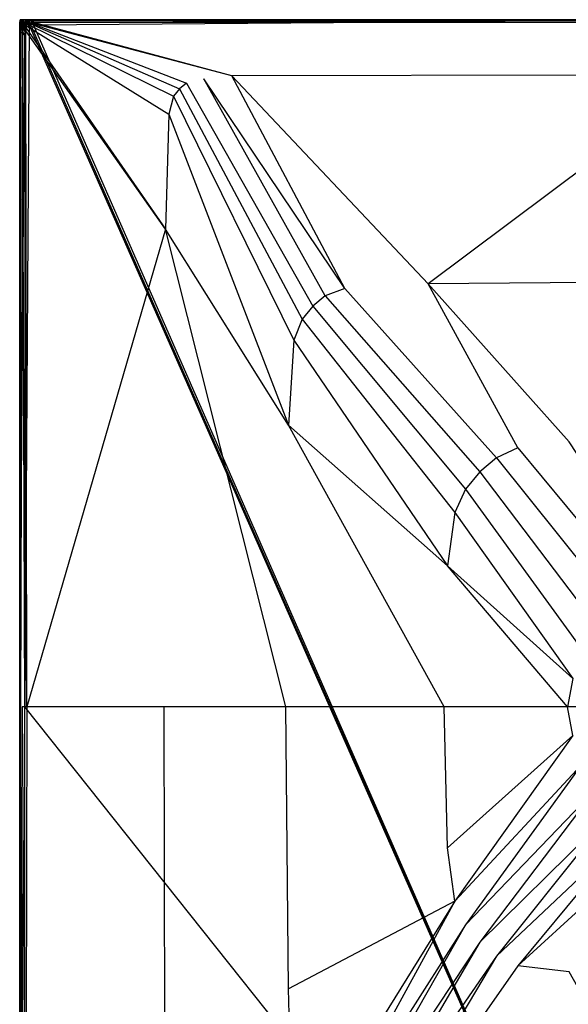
# Model space of a CAD drawing. Extents: x 0 to 0.8, y -0.9 to 0.
# Tile 3 of 17: x 0 to 0.319, y -0.572 to 0. Entities that reach past the tile are written whole.
import ezdxf

# ---------------------------------------------------------------- set-up
doc = ezdxf.new("R2010")
doc.units = 0
doc.layers.add('L0_WANNE_0_N_6229E3____REPLACEM', color=7, linetype='CONTINUOUS')

msp = doc.modelspace()

# ---------------------------------------------------------------- linework, layer by layer
at = {"layer": 'L0_WANNE_0_N_6229E3____REPLACEM', "color": 8}
for points, invisible_edges in [([(0.000738, 0, 0.033597), (0.00029, -0.000251, 0.031459), (0.00072, -0.000288, 0.033587), (0.000738, 0, 0.033597)], 13), ([(0.00029, -0.000251, 0.031459), (0.000738, 0, 0.033597), (0.000316, 0, 0.031459), (0.00029, -0.000251, 0.031459)], 14), ([(0.000316, 0, 0.031459), (0.00029, -0.000251, 0.030122), (0.00029, -0.000251, 0.031459), (0.000316, 0, 0.031459)], 13), ([(0.00029, -0.000251, 0.030122), (0.000316, 0, 0.031459), (0.000316, 0, 0.030122), (0.00029, -0.000251, 0.030122)], 14), ([(0.000316, 0, 0.030122), (0.000302, -0.000251, 0.001015), (0.00029, -0.000251, 0.030122), (0.000316, 0, 0.030122)], 13), ([(0.000316, 0, 0.001015), (0.000302, -0.000251), (0.000302, -0.000251, 0.001015), (0.000316, 0, 0.001015)], 13), ([(0.000302, -0.000251), (0.000316, 0, 0.001015), (0.000316, 0), (0.000302, -0.000251)], 14), ([(0.000302, -0.000251, 0.001015), (0.000316, 0, 0.030122), (0.000316, 0, 0.001015), (0.000302, -0.000251, 0.001015)], 14), ([(0.000316, 0), (0.003216, -0.003938), (0.000302, -0.000251), (0.000316, 0)], 13), ([(0.000316, 0, 0.031459), (0.000805, 0, 0.030122), (0.000316, 0, 0.030122), (0.000316, 0, 0.031459)], 13), ([(0.000805, 0, 0.030122), (0.000316, 0, 0.031459), (0.000805, 0, 0.031421), (0.000805, 0, 0.030122)], 14), ([(0.000316, 0, 0.031459), (0.001198, 0, 0.033414), (0.000805, 0, 0.031421), (0.000316, 0, 0.031459)], 13), ([(0.001198, 0, 0.033414), (0.000316, 0, 0.031459), (0.000738, 0, 0.033597), (0.001198, 0, 0.033414)], 14), ([(0.000474, 0, 0.001), (0.0035, 0), (0.000316, 0), (0.000474, 0, 0.001)], 13), ([(0.000316, 0, 0.001015), (0.000474, 0, 0.001), (0.000316, 0), (0.000316, 0, 0.001015)], 13), ([(0.000474, 0, 0.001), (0.000316, 0, 0.001015), (0.000805, 0, 0.003088), (0.000474, 0, 0.001)], 10), ([(0.000805, 0, 0.003088), (0.000316, 0, 0.001015), (0.000316, 0, 0.030122), (0.000805, 0, 0.003088)], 13), ([(0.000805, 0, 0.003088), (0.000316, 0, 0.030122), (0.000805, 0, 0.030122), (0.000805, 0, 0.003088)], 15), ([(0.0035, 0), (0.003711, -0.002919), (0.000316, 0), (0.0035, 0)], 13), ([(0.003216, -0.003938), (0.000316, 0), (0.003711, -0.002919), (0.003216, -0.003938)], 14), ([(0.0035, 0), (0.000474, 0, 0.001), (0.0035, 0, 0.001), (0.0035, 0)], 14), ([(0.000805, 0, 0.003088), (0.0035, 0, 0.001), (0.000474, 0, 0.001), (0.000805, 0, 0.003088)], 13), ([(0.001922, 0, 0.034934), (0.00072, -0.000288, 0.033587), (0.001907, -0.000374, 0.034934), (0.001922, 0, 0.034934)], 13), ([(0.00072, -0.000288, 0.033587), (0.001922, 0, 0.034934), (0.000738, 0, 0.033597), (0.00072, -0.000288, 0.033587)], 14), ([(0.000738, 0, 0.033597), (0.002152, 0, 0.03449), (0.001198, 0, 0.033414), (0.000738, 0, 0.033597)], 13), ([(0.002152, 0, 0.03449), (0.000738, 0, 0.033597), (0.001922, 0, 0.034934), (0.002152, 0, 0.03449)], 14), ([(0.000805, 0, 0.030122), (0.001294, 0, 0.003678), (0.000805, 0, 0.003088), (0.000805, 0, 0.030122)], 13), ([(0.001294, 0, 0.003678), (0.000805, 0, 0.030122), (0.001294, 0, 0.030122), (0.001294, 0, 0.003678)], 14), ([(0.0035, 0, 0.001), (0.000805, 0, 0.003088), (0.0035, 0, 0.003088), (0.0035, 0, 0.001)], 14), ([(0.001294, 0, 0.003678), (0.0035, 0, 0.003088), (0.000805, 0, 0.003088), (0.001294, 0, 0.003678)], 13), ([(0.000805, 0, 0.031421), (0.001659, 0, 0.03323), (0.001294, 0, 0.031383), (0.000805, 0, 0.031421)], 13), ([(0.001659, 0, 0.03323), (0.000805, 0, 0.031421), (0.001198, 0, 0.033414), (0.001659, 0, 0.03323)], 14), ([(0.000805, 0, 0.031421), (0.001294, 0, 0.030122), (0.000805, 0, 0.030122), (0.000805, 0, 0.031421)], 13), ([(0.001294, 0, 0.030122), (0.000805, 0, 0.031421), (0.001294, 0, 0.031383), (0.001294, 0, 0.030122)], 14), ([(0.001198, 0, 0.033414), (0.002381, 0, 0.034046), (0.001659, 0, 0.03323), (0.001198, 0, 0.033414)], 13), ([(0.002381, 0, 0.034046), (0.001198, 0, 0.033414), (0.002152, 0, 0.03449), (0.002381, 0, 0.034046)], 14), ([(0.001294, 0, 0.030122), (0.0035, 0, 0.003678), (0.001294, 0, 0.003678), (0.001294, 0, 0.030122)], 13), ([(0.0035, 0, 0.003678), (0.001294, 0, 0.030122), (0.0048, 0, 0.003678), (0.0035, 0, 0.003678)], 10), ([(0.0048, 0, 0.003678), (0.001294, 0, 0.030122), (0.008, 0, 0.003678), (0.0048, 0, 0.003678)], 13), ([(0.008, 0, 0.003678), (0.001294, 0, 0.030122), (0.4, 0, 0.005914), (0.008, 0, 0.003678)], 10), ([(0.4, 0, 0.005914), (0.001294, 0, 0.030122), (0.4, 0, 0.036031), (0.4, 0, 0.005914)], 13), ([(0.4, 0, 0.036031), (0.001294, 0, 0.030122), (0.001294, 0, 0.031383), (0.4, 0, 0.036031)], 10), ([(0.4, 0, 0.036031), (0.001294, 0, 0.031383), (0.001659, 0, 0.03323), (0.4, 0, 0.036031)], 13), ([(0.0035, 0, 0.003088), (0.001294, 0, 0.003678), (0.0035, 0, 0.003678), (0.0035, 0, 0.003088)], 14), ([(0.4, 0, 0.036031), (0.001659, 0, 0.03323), (0.007454, 0, 0.033795), (0.4, 0, 0.036031)], 10), ([(0.002381, 0, 0.034046), (0.007454, 0, 0.033795), (0.001659, 0, 0.03323), (0.002381, 0, 0.034046)], 15), ([(0.00218, -0.0003, 0.034998), (0.001922, 0, 0.034934), (0.001907, -0.000374, 0.034934), (0.00218, -0.0003, 0.034998)], 14), ([(0.00218, -0.0003, 0.034998), (0.0045, 0, 0.034845), (0.001922, 0, 0.034934), (0.00218, -0.0003, 0.034998)], 13), ([(0.0045, 0, 0.034845), (0.002152, 0, 0.03449), (0.001922, 0, 0.034934), (0.0045, 0, 0.034845)], 14), ([(0.002152, 0, 0.03449), (0.0045, 0, 0.034845), (0.004491, 0, 0.034409), (0.002152, 0, 0.03449)], 13), ([(0.004491, 0, 0.034409), (0.002381, 0, 0.034046), (0.002152, 0, 0.03449), (0.004491, 0, 0.034409)], 14), ([(0.0045, 0, 0.034845), (0.00218, -0.0003, 0.034998), (0.004583, -0.000253, 0.034919), (0.0045, 0, 0.034845)], 14), ([(0.007454, 0, 0.033795), (0.002381, 0, 0.034046), (0.004481, 0, 0.033973), (0.007454, 0, 0.033795)], 15), ([(0.002381, 0, 0.034046), (0.004491, 0, 0.034409), (0.004481, 0, 0.033973), (0.002381, 0, 0.034046)], 13), ([(0.0035, 0, 0.001), (0.0048, 0), (0.0035, 0), (0.0035, 0, 0.001)], 13), ([(0.0048, 0), (0.0035, 0, 0.001), (0.0048, 0, 0.001), (0.0048, 0)], 14), ([(0.0035, 0, 0.003088), (0.0048, 0, 0.001), (0.0035, 0, 0.001), (0.0035, 0, 0.003088)], 13), ([(0.0048, 0, 0.001), (0.0035, 0, 0.003088), (0.0048, 0, 0.003088), (0.0048, 0, 0.001)], 14), ([(0.0035, 0, 0.003678), (0.0048, 0, 0.003088), (0.0035, 0, 0.003088), (0.0035, 0, 0.003678)], 13), ([(0.0048, 0, 0.003088), (0.0035, 0, 0.003678), (0.0048, 0, 0.003678), (0.0048, 0, 0.003088)], 14), ([(0.0048, 0), (0.005468, -0.002919), (0.0035, 0), (0.0048, 0)], 13), ([(0.003711, -0.002919), (0.0035, 0), (0.005468, -0.002919), (0.003711, -0.002919)], 14), ([(0.005354, 0, 0.033973), (0.007454, 0, 0.033795), (0.004481, 0, 0.033973), (0.005354, 0, 0.033973)], 15), ([(0.004491, 0, 0.034409), (0.005354, 0, 0.033973), (0.004481, 0, 0.033973), (0.004491, 0, 0.034409)], 13), ([(0.004491, 0, 0.034409), (0.0054, 0, 0.034845), (0.005377, 0, 0.034409), (0.004491, 0, 0.034409)], 13), ([(0.0054, 0, 0.034845), (0.004491, 0, 0.034409), (0.0045, 0, 0.034845), (0.0054, 0, 0.034845)], 14), ([(0.005354, 0, 0.033973), (0.004491, 0, 0.034409), (0.005377, 0, 0.034409), (0.005354, 0, 0.033973)], 14), ([(0.004583, -0.000253, 0.034919), (0.0054, 0, 0.034845), (0.0045, 0, 0.034845), (0.004583, -0.000253, 0.034919)], 13), ([(0.0054, 0, 0.034845), (0.004583, -0.000253, 0.034919), (0.005467, -0.000222, 0.034921), (0.0054, 0, 0.034845)], 14), ([(0.0048, 0, 0.001), (0.008, 0), (0.0048, 0), (0.0048, 0, 0.001)], 13), ([(0.008, 0), (0.0048, 0, 0.001), (0.008, 0, 0.001), (0.008, 0)], 14), ([(0.0048, 0, 0.003678), (0.008, 0, 0.003088), (0.0048, 0, 0.003088), (0.0048, 0, 0.003678)], 13), ([(0.008, 0, 0.003088), (0.0048, 0, 0.003678), (0.008, 0, 0.003678), (0.008, 0, 0.003088)], 14), ([(0.0048, 0, 0.003088), (0.008, 0, 0.001), (0.0048, 0, 0.001), (0.0048, 0, 0.003088)], 13), ([(0.008, 0, 0.001), (0.0048, 0, 0.003088), (0.008, 0, 0.003088), (0.008, 0, 0.001)], 14), ([(0.008, 0), (0.00653, -0.002919), (0.0048, 0), (0.008, 0)], 13), ([(0.005468, -0.002919), (0.0048, 0), (0.00653, -0.002919), (0.005468, -0.002919)], 14), ([(0.005354, 0, 0.033973), (0.007477, 0, 0.034231), (0.007454, 0, 0.033795), (0.005354, 0, 0.033973)], 13), ([(0.007477, 0, 0.034231), (0.005354, 0, 0.033973), (0.005377, 0, 0.034409), (0.007477, 0, 0.034231)], 14), ([(0.005377, 0, 0.034409), (0.0075, 0, 0.034667), (0.007477, 0, 0.034231), (0.005377, 0, 0.034409)], 13), ([(0.0075, 0, 0.034667), (0.005377, 0, 0.034409), (0.0054, 0, 0.034845), (0.0075, 0, 0.034667)], 14), ([(0.0075, 0, 0.034667), (0.0054, 0, 0.034845), (0.005467, -0.000222, 0.034921), (0.0075, 0, 0.034667)], 14), ([(0.0075, -0.000206, 0.034772), (0.0075, 0, 0.034667), (0.005467, -0.000222, 0.034921), (0.0075, -0.000206, 0.034772)], 14), ([(0.00653, -0.002919), (0.008, 0), (0.008, -0.002919), (0.00653, -0.002919)], 14), ([(0.007477, 0, 0.034231), (0.4, 0, 0.036031), (0.007454, 0, 0.033795), (0.007477, 0, 0.034231)], 13), ([(0.0075, 0, 0.034667), (0.4, 0, 0.036467), (0.007477, 0, 0.034231), (0.0075, 0, 0.034667)], 13), ([(0.4, 0, 0.036031), (0.007477, 0, 0.034231), (0.4, 0, 0.036467), (0.4, 0, 0.036031)], 14), ([(0.0075, -0.000206, 0.034772), (0.4, 0, 0.036903), (0.0075, 0, 0.034667), (0.0075, -0.000206, 0.034772)], 13), ([(0.4, 0, 0.036903), (0.0075, -0.000206, 0.034772), (0.4, -0.000186, 0.036999), (0.4, 0, 0.036903)], 14), ([(0.4, 0, 0.036467), (0.0075, 0, 0.034667), (0.4, 0, 0.036903), (0.4, 0, 0.036467)], 14), ([(0.008, 0, 0.001), (0.4, 0, 0.002237), (0.008, 0), (0.008, 0, 0.001)], 13), ([(0.4, 0, 0.002237), (0.008, 0, 0.001), (0.4, 0, 0.003237), (0.4, 0, 0.002237)], 14), ([(0.008, 0, 0.003678), (0.4, 0, 0.005325), (0.008, 0, 0.003088), (0.008, 0, 0.003678)], 13), ([(0.4, 0, 0.005325), (0.008, 0, 0.003678), (0.4, 0, 0.005914), (0.4, 0, 0.005325)], 14), ([(0.008, 0, 0.003088), (0.4, 0, 0.003237), (0.008, 0, 0.001), (0.008, 0, 0.003088)], 13), ([(0.4, 0, 0.003237), (0.008, 0, 0.003088), (0.4, 0, 0.005325), (0.4, 0, 0.003237)], 14), ([(0.4, 0, 0.002237), (0.008, -0.002919), (0.008, 0), (0.4, 0, 0.002237)], 13), ([(0.008, -0.002919), (0.4, 0, 0.002237), (0.4, -0.002919, 0.002237), (0.008, -0.002919)], 14), ([(0.000077, -0.003343, 0.001015), (0, -0.006541), (0, -0.006541, 0.001015), (0.000077, -0.003343, 0.001015)], 13), ([(0, -0.006541), (0.000077, -0.003343, 0.001015), (0.000077, -0.003343), (0, -0.006541)], 14), ([(0.000077, -0.003343, 0.031459), (0, -0.006541, 0.031459), (0.0004, -0.006241, 0.033241), (0.000077, -0.003343, 0.031459)], 14), ([(0.000077, -0.003343, 0.031459), (0, -0.006541, 0.030122), (0, -0.006541, 0.031459), (0.000077, -0.003343, 0.031459)], 13), ([(0, -0.006541, 0.030122), (0.000077, -0.003343, 0.031459), (0.000077, -0.003343, 0.030122), (0, -0.006541, 0.030122)], 14), ([(0.000077, -0.003343, 0.030122), (0, -0.006541, 0.001015), (0, -0.006541, 0.030122), (0.000077, -0.003343, 0.030122)], 13), ([(0, -0.006541, 0.001015), (0.000077, -0.003343, 0.030122), (0.000077, -0.003343, 0.001015), (0, -0.006541, 0.001015)], 14), ([(0.000077, -0.003343), (0.002917, -0.009123), (0, -0.006541), (0.000077, -0.003343)], 13), ([(0.000106, -0.002044, 0.031459), (0.000077, -0.003343, 0.030122), (0.000077, -0.003343, 0.031459), (0.000106, -0.002044, 0.031459)], 13), ([(0.000077, -0.003343, 0.030122), (0.000106, -0.002044, 0.031459), (0.000106, -0.002044, 0.030122), (0.000077, -0.003343, 0.030122)], 14), ([(0.000106, -0.002044, 0.031459), (0.000077, -0.003343, 0.031459), (0.000593, -0.002343, 0.033508), (0.000106, -0.002044, 0.031459)], 14), ([(0.000106, -0.002044, 0.030122), (0.000077, -0.003343, 0.001015), (0.000077, -0.003343, 0.030122), (0.000106, -0.002044, 0.030122)], 14), ([(0.000203, -0.002044, 0.001015), (0.000077, -0.003343, 0.001015), (0.000106, -0.002044, 0.030122), (0.000203, -0.002044, 0.001015)], 14), ([(0.000203, -0.002044, 0.001015), (0.000077, -0.003343), (0.000077, -0.003343, 0.001015), (0.000203, -0.002044, 0.001015)], 13), ([(0.000077, -0.003343), (0.000203, -0.002044, 0.001015), (0.000206, -0.002044), (0.000077, -0.003343)], 14), ([(0.000206, -0.002044), (0.002991, -0.006591), (0.000077, -0.003343), (0.000206, -0.002044)], 13), ([(0.000593, -0.002343, 0.033508), (0.000077, -0.003343, 0.031459), (0.000467, -0.003443, 0.033419), (0.000593, -0.002343, 0.033508)], 14), ([(0.000077, -0.003343, 0.031459), (0.0004, -0.006241, 0.033241), (0.000467, -0.003443, 0.033419), (0.000077, -0.003343, 0.031459)], 14), ([(0.002917, -0.009123), (0.000077, -0.003343), (0.002991, -0.006591), (0.002917, -0.009123)], 14), ([(0.00029, -0.000251, 0.030122), (0.000203, -0.002044, 0.001015), (0.000106, -0.002044, 0.030122), (0.00029, -0.000251, 0.030122)], 14), ([(0.00029, -0.000251, 0.031459), (0.000106, -0.002044, 0.030122), (0.000106, -0.002044, 0.031459), (0.00029, -0.000251, 0.031459)], 13), ([(0.000106, -0.002044, 0.030122), (0.00029, -0.000251, 0.031459), (0.00029, -0.000251, 0.030122), (0.000106, -0.002044, 0.030122)], 14), ([(0.00029, -0.000251, 0.031459), (0.000106, -0.002044, 0.031459), (0.00072, -0.000288, 0.033587), (0.00029, -0.000251, 0.031459)], 14), ([(0.00072, -0.000288, 0.033587), (0.000106, -0.002044, 0.031459), (0.000593, -0.002343, 0.033508), (0.00072, -0.000288, 0.033587)], 14), ([(0.000302, -0.000251, 0.001015), (0.000203, -0.002044, 0.001015), (0.00029, -0.000251, 0.030122), (0.000302, -0.000251, 0.001015)], 14), ([(0.000302, -0.000251, 0.001015), (0.000206, -0.002044), (0.000203, -0.002044, 0.001015), (0.000302, -0.000251, 0.001015)], 13), ([(0.000206, -0.002044), (0.000302, -0.000251, 0.001015), (0.000302, -0.000251), (0.000206, -0.002044)], 14), ([(0.000302, -0.000251), (0.003116, -0.005158), (0.000206, -0.002044), (0.000302, -0.000251)], 13), ([(0.002991, -0.006591), (0.000206, -0.002044), (0.003116, -0.005158), (0.002991, -0.006591)], 14), ([(0.003116, -0.005158), (0.000302, -0.000251), (0.003216, -0.003938), (0.003116, -0.005158)], 14), ([(0.000467, -0.003443, 0.033419), (0.0004, -0.006241, 0.033241), (0.0016, -0.006041, 0.034667), (0.000467, -0.003443, 0.033419)], 14), ([(0.000593, -0.002343, 0.033508), (0.000467, -0.003443, 0.033419), (0.001803, -0.003043, 0.034934), (0.000593, -0.002343, 0.033508)], 14), ([(0.001803, -0.003043, 0.034934), (0.000467, -0.003443, 0.033419), (0.001777, -0.003943, 0.034845), (0.001803, -0.003043, 0.034934)], 14), ([(0.000467, -0.003443, 0.033419), (0.0016, -0.006041, 0.034667), (0.001777, -0.003943, 0.034845), (0.000467, -0.003443, 0.033419)], 14), ([(0.000593, -0.002343, 0.033508), (0.001907, -0.000374, 0.034934), (0.00072, -0.000288, 0.033587), (0.000593, -0.002343, 0.033508)], 14), ([(0.001907, -0.000374, 0.034934), (0.000593, -0.002343, 0.033508), (0.001803, -0.003043, 0.034934), (0.001907, -0.000374, 0.034934)], 13), ([(0.0032, -0.005941, 0.035451), (0.001777, -0.003943, 0.034845), (0.0016, -0.006041, 0.034667), (0.0032, -0.005941, 0.035451)], 14), ([(0.002912, -0.004335, 0.035451), (0.001803, -0.003043, 0.034934), (0.001777, -0.003943, 0.034845), (0.002912, -0.004335, 0.035451)], 14), ([(0.0032, -0.005941, 0.035451), (0.002912, -0.004335, 0.035451), (0.001777, -0.003943, 0.034845), (0.0032, -0.005941, 0.035451)], 14), ([(0.002984, -0.002493, 0.035451), (0.001907, -0.000374, 0.034934), (0.001803, -0.003043, 0.034934), (0.002984, -0.002493, 0.035451)], 14), ([(0.002984, -0.002493, 0.035451), (0.001803, -0.003043, 0.034934), (0.002912, -0.004335, 0.035451), (0.002984, -0.002493, 0.035451)], 14), ([(0.002984, -0.002493, 0.035451), (0.00218, -0.0003, 0.034998), (0.001907, -0.000374, 0.034934), (0.002984, -0.002493, 0.035451)], 14), ([(0.004583, -0.000253, 0.034919), (0.00218, -0.0003, 0.034998), (0.002919, -0.001159, 0.035451), (0.004583, -0.000253, 0.034919)], 14), ([(0.002984, -0.002493, 0.035451), (0.002919, -0.001159, 0.035451), (0.00218, -0.0003, 0.034998), (0.002984, -0.002493, 0.035451)], 14), ([(0.003704, -0.004953, 0.03549), (0.002984, -0.002493, 0.035451), (0.002912, -0.004335, 0.035451), (0.003704, -0.004953, 0.03549)], 13), ([(0.003704, -0.004953, 0.03549), (0.002912, -0.004335, 0.035451), (0.0032, -0.005941, 0.035451), (0.003704, -0.004953, 0.03549)], 14), ([(0.005468, -0.002919), (0.002917, -0.399287, 0.002258), (0.003116, -0.005158), (0.005468, -0.002919)], 14), ([(0.4, -0.897081, 0.00451), (0.002917, -0.399287, 0.002258), (0.005468, -0.002919), (0.4, -0.897081, 0.00451)], 14), ([(0.003116, -0.005158), (0.002917, -0.399287, 0.002258), (0.002991, -0.006591), (0.003116, -0.005158)], 14), ([(0.004803, -0.000922, 0.035451), (0.004583, -0.000253, 0.034919), (0.002919, -0.001159, 0.035451), (0.004803, -0.000922, 0.035451)], 14), ([(0.004097, -0.002443, 0.03549), (0.004803, -0.000922, 0.035451), (0.002919, -0.001159, 0.035451), (0.004097, -0.002443, 0.03549)], 13), ([(0.002984, -0.002493, 0.035451), (0.004097, -0.002443, 0.03549), (0.002919, -0.001159, 0.035451), (0.002984, -0.002493, 0.035451)], 13), ([(0.004097, -0.002443, 0.03549), (0.002984, -0.002493, 0.035451), (0.003942, -0.003518, 0.03549), (0.004097, -0.002443, 0.03549)], 14), ([(0.002984, -0.002493, 0.035451), (0.003704, -0.004953, 0.03549), (0.003942, -0.003518, 0.03549), (0.002984, -0.002493, 0.035451)], 14), ([(0.003711, -0.002919), (0.003116, -0.005158), (0.003216, -0.003938), (0.003711, -0.002919)], 14), ([(0.005468, -0.002919), (0.003116, -0.005158), (0.003711, -0.002919), (0.005468, -0.002919)], 14), ([(0.003704, -0.004953, 0.03549), (0.0032, -0.005941, 0.035451), (0.003658, -0.006464, 0.03549), (0.003704, -0.004953, 0.03549)], 14), ([(0.084812, -0.121646, 0.035978), (0.003704, -0.004953, 0.03549), (0.003658, -0.006464, 0.03549), (0.084812, -0.121646, 0.035978)], 13), ([(0.086751, -0.054905, 0.036007), (0.003942, -0.003518, 0.03549), (0.003704, -0.004953, 0.03549), (0.086751, -0.054905, 0.036007)], 13), ([(0.003704, -0.004953, 0.03549), (0.084812, -0.121646, 0.035978), (0.086751, -0.054905, 0.036007), (0.003704, -0.004953, 0.03549)], 14), ([(0.089479, -0.044476, 0.035988), (0.004097, -0.002443, 0.03549), (0.003942, -0.003518, 0.03549), (0.089479, -0.044476, 0.035988)], 13), ([(0.003942, -0.003518, 0.03549), (0.086751, -0.054905, 0.036007), (0.089479, -0.044476, 0.035988), (0.003942, -0.003518, 0.03549)], 14), ([(0.004803, -0.000922, 0.035451), (0.004097, -0.002443, 0.03549), (0.005517, -0.002062, 0.03549), (0.004803, -0.000922, 0.035451)], 14), ([(0.092973, -0.040233, 0.03599), (0.005517, -0.002062, 0.03549), (0.004097, -0.002443, 0.03549), (0.092973, -0.040233, 0.03599)], 13), ([(0.004097, -0.002443, 0.03549), (0.089479, -0.044476, 0.035988), (0.092973, -0.040233, 0.03599), (0.004097, -0.002443, 0.03549)], 14), ([(0.004803, -0.000922, 0.035451), (0.005467, -0.000222, 0.034921), (0.004583, -0.000253, 0.034919), (0.004803, -0.000922, 0.035451)], 13), ([(0.005467, -0.000222, 0.034921), (0.004803, -0.000922, 0.035451), (0.005659, -0.000867, 0.035451), (0.005467, -0.000222, 0.034921)], 14), ([(0.005517, -0.002062, 0.03549), (0.005659, -0.000867, 0.035451), (0.004803, -0.000922, 0.035451), (0.005517, -0.002062, 0.03549)], 13), ([(0.0075, -0.000748, 0.035451), (0.0075, -0.000206, 0.034772), (0.005467, -0.000222, 0.034921), (0.0075, -0.000748, 0.035451)], 14), ([(0.0075, -0.000748, 0.035451), (0.005467, -0.000222, 0.034921), (0.005659, -0.000867, 0.035451), (0.0075, -0.000748, 0.035451)], 14), ([(0.4, -0.897081, 0.00451), (0.005468, -0.002919), (0.00653, -0.002919), (0.4, -0.897081, 0.00451)], 14), ([(0.005659, -0.000867, 0.035451), (0.005517, -0.002062, 0.03549), (0.00633, -0.001873, 0.03549), (0.005659, -0.000867, 0.035451)], 14), ([(0.097017, -0.0368, 0.035988), (0.00633, -0.001873, 0.03549), (0.005517, -0.002062, 0.03549), (0.097017, -0.0368, 0.035988)], 13), ([(0.005517, -0.002062, 0.03549), (0.092973, -0.040233, 0.03599), (0.097017, -0.0368, 0.035988), (0.005517, -0.002062, 0.03549)], 14), ([(0.00633, -0.001873, 0.03549), (0.0075, -0.000748, 0.035451), (0.005659, -0.000867, 0.035451), (0.00633, -0.001873, 0.03549)], 13), ([(0.0075, -0.000748, 0.035451), (0.00633, -0.001873, 0.03549), (0.008023, -0.001572, 0.03549), (0.0075, -0.000748, 0.035451)], 14), ([(0.123287, -0.032694, 0.037049), (0.008023, -0.001572, 0.03549), (0.00633, -0.001873, 0.03549), (0.123287, -0.032694, 0.037049)], 14), ([(0.00633, -0.001873, 0.03549), (0.097017, -0.0368, 0.035988), (0.107041, -0.034331, 0.035977), (0.00633, -0.001873, 0.03549)], 14), ([(0.123287, -0.032694, 0.037049), (0.00633, -0.001873, 0.03549), (0.107041, -0.034331, 0.035977), (0.123287, -0.032694, 0.037049)], 14), ([(0.4, -0.897081, 0.00451), (0.00653, -0.002919), (0.008, -0.002919), (0.4, -0.897081, 0.00451)], 14), ([(0.0075, -0.000748, 0.035451), (0.4, -0.000186, 0.036999), (0.0075, -0.000206, 0.034772), (0.0075, -0.000748, 0.035451)], 13), ([(0.4, -0.000186, 0.036999), (0.0075, -0.000748, 0.035451), (0.4, -0.000758, 0.037687), (0.4, -0.000186, 0.036999)], 14), ([(0.008023, -0.001572, 0.03549), (0.4, -0.000758, 0.037687), (0.0075, -0.000748, 0.035451), (0.008023, -0.001572, 0.03549)], 13), ([(0.4, -0.897081, 0.00451), (0.008, -0.002919), (0.4, -0.002919, 0.002237), (0.4, -0.897081, 0.00451)], 14), ([(0.4, -0.000758, 0.037687), (0.008023, -0.001572, 0.03549), (0.4, -0.001982, 0.037727), (0.4, -0.000758, 0.037687)], 14), ([(0.4, -0.001982, 0.037727), (0.008023, -0.001572, 0.03549), (0.123287, -0.032694, 0.037049), (0.4, -0.001982, 0.037727)], 14), ([(0.4, -0.032041, 0.037048), (0.4, -0.001982, 0.037727), (0.123287, -0.032694, 0.037049), (0.4, -0.032041, 0.037048)], 14), ([(0.0004, -0.006241, 0.033241), (0, -0.399287, 0.033806), (0.0004, -0.399287, 0.035499), (0.0004, -0.006241, 0.033241)], 14), ([(0.0004, -0.006241, 0.033241), (0, -0.006541, 0.031459), (0, -0.399287, 0.033806), (0.0004, -0.006241, 0.033241)], 14), ([(0, -0.006541, 0.031459), (0, -0.399287, 0.032469), (0, -0.399287, 0.033806), (0, -0.006541, 0.031459)], 13), ([(0, -0.399287, 0.032469), (0, -0.006541, 0.031459), (0, -0.006541, 0.030122), (0, -0.399287, 0.032469)], 14), ([(0, -0.006541, 0.030122), (0, -0.399287, 0.003276), (0, -0.399287, 0.032469), (0, -0.006541, 0.030122)], 13), ([(0, -0.399287, 0.003276), (0, -0.006541, 0.030122), (0, -0.006541, 0.001015), (0, -0.399287, 0.003276)], 14), ([(0, -0.006541, 0.001015), (0, -0.399287, 0.002258), (0, -0.399287, 0.003276), (0, -0.006541, 0.001015)], 13), ([(0, -0.399287, 0.002258), (0, -0.006541, 0.001015), (0, -0.006541), (0, -0.399287, 0.002258)], 14), ([(0.002917, -0.009123), (0, -0.399287, 0.002258), (0, -0.006541), (0.002917, -0.009123)], 13), ([(0, -0.399287, 0.002258), (0.002917, -0.009123), (0.002917, -0.399287, 0.002258), (0, -0.399287, 0.002258)], 14), ([(0.0016, -0.006041, 0.034667), (0.0004, -0.399287, 0.035499), (0.0015, -0.399287, 0.036835), (0.0016, -0.006041, 0.034667)], 14), ([(0.0016, -0.006041, 0.034667), (0.0004, -0.006241, 0.033241), (0.0004, -0.399287, 0.035499), (0.0016, -0.006041, 0.034667)], 14), ([(0.003, -0.399287, 0.037708), (0.0016, -0.006041, 0.034667), (0.0015, -0.399287, 0.036835), (0.003, -0.399287, 0.037708)], 14), ([(0.0032, -0.005941, 0.035451), (0.0016, -0.006041, 0.034667), (0.003, -0.399287, 0.037708), (0.0032, -0.005941, 0.035451)], 14), ([(0.002991, -0.006591), (0.002917, -0.399287, 0.002258), (0.002917, -0.009123), (0.002991, -0.006591)], 14), ([(0.004229, -0.399287, 0.037748), (0.0032, -0.005941, 0.035451), (0.003, -0.399287, 0.037708), (0.004229, -0.399287, 0.037748)], 14), ([(0.004229, -0.399287, 0.037748), (0.003658, -0.006464, 0.03549), (0.0032, -0.005941, 0.035451), (0.004229, -0.399287, 0.037748)], 14), ([(0.084812, -0.121646, 0.035978), (0.003658, -0.006464, 0.03549), (0.004229, -0.399287, 0.037748), (0.084812, -0.121646, 0.035978)], 14), ([(0.188952, -0.15609, 0.034313), (0.123287, -0.032694, 0.037049), (0.107041, -0.034331, 0.035977), (0.188952, -0.15609, 0.034313)], 14), ([(0.4, -0.032041, 0.037048), (0.123287, -0.032694, 0.037049), (0.237395, -0.153372, 0.03428), (0.4, -0.032041, 0.037048)], 14), ([(0.237395, -0.153372, 0.03428), (0.123287, -0.032694, 0.037049), (0.188952, -0.15609, 0.034313), (0.237395, -0.153372, 0.03428)], 14), ([(0.4, -0.032041, 0.037048), (0.237395, -0.153372, 0.03428), (0.4, -0.152204, 0.034277), (0.4, -0.032041, 0.037048)], 14), ([(0.170428, -0.166489, 0.034324), (0.097017, -0.0368, 0.035988), (0.092973, -0.040233, 0.03599), (0.170428, -0.166489, 0.034324)], 13), ([(0.177638, -0.160414, 0.034321), (0.107041, -0.034331, 0.035977), (0.097017, -0.0368, 0.035988), (0.177638, -0.160414, 0.034321)], 14), ([(0.097017, -0.0368, 0.035988), (0.170428, -0.166489, 0.034324), (0.177638, -0.160414, 0.034321), (0.097017, -0.0368, 0.035988)], 14), ([(0.188952, -0.15609, 0.034313), (0.107041, -0.034331, 0.035977), (0.177638, -0.160414, 0.034321), (0.188952, -0.15609, 0.034313)], 14), ([(0.159419, -0.186161, 0.034371), (0.089479, -0.044476, 0.035988), (0.086751, -0.054905, 0.036007), (0.159419, -0.186161, 0.034371)], 13), ([(0.164192, -0.174071, 0.03432), (0.092973, -0.040233, 0.03599), (0.089479, -0.044476, 0.035988), (0.164192, -0.174071, 0.03432)], 13), ([(0.089479, -0.044476, 0.035988), (0.159419, -0.186161, 0.034371), (0.164192, -0.174071, 0.03432), (0.089479, -0.044476, 0.035988)], 14), ([(0.092973, -0.040233, 0.03599), (0.164192, -0.174071, 0.03432), (0.170428, -0.166489, 0.034324), (0.092973, -0.040233, 0.03599)], 14), ([(0.156161, -0.235516, 0.034388), (0.086751, -0.054905, 0.036007), (0.084812, -0.121646, 0.035978), (0.156161, -0.235516, 0.034388)], 13), ([(0.086751, -0.054905, 0.036007), (0.156161, -0.235516, 0.034388), (0.159419, -0.186161, 0.034371), (0.086751, -0.054905, 0.036007)], 14), ([(0.084812, -0.121646, 0.035978), (0.004229, -0.399287, 0.037748), (0.083979, -0.399287, 0.035976), (0.084812, -0.121646, 0.035978)], 14), ([(0.15474, -0.399287, 0.034382), (0.084812, -0.121646, 0.035978), (0.083979, -0.399287, 0.035976), (0.15474, -0.399287, 0.034382)], 14), ([(0.156161, -0.235516, 0.034388), (0.084812, -0.121646, 0.035978), (0.15474, -0.399287, 0.034382), (0.156161, -0.235516, 0.034388)], 14), ([(0.289621, -0.248835, 0.032189), (0.237395, -0.153372, 0.03428), (0.188952, -0.15609, 0.034313), (0.289621, -0.248835, 0.032189)], 14), ([(0.4, -0.152204, 0.034277), (0.237395, -0.153372, 0.03428), (0.31944, -0.245312, 0.032172), (0.4, -0.152204, 0.034277)], 14), ([(0.31944, -0.245312, 0.032172), (0.237395, -0.153372, 0.03428), (0.289621, -0.248835, 0.032189), (0.31944, -0.245312, 0.032172)], 14), ([(0.277133, -0.254564, 0.032194), (0.188952, -0.15609, 0.034313), (0.177638, -0.160414, 0.034321), (0.277133, -0.254564, 0.032194)], 13), ([(0.188952, -0.15609, 0.034313), (0.277133, -0.254564, 0.032194), (0.289621, -0.248835, 0.032189), (0.188952, -0.15609, 0.034313)], 14), ([(0.267528, -0.26267, 0.032198), (0.177638, -0.160414, 0.034321), (0.170428, -0.166489, 0.034324), (0.267528, -0.26267, 0.032198)], 13), ([(0.177638, -0.160414, 0.034321), (0.267528, -0.26267, 0.032198), (0.277133, -0.254564, 0.032194), (0.177638, -0.160414, 0.034321)], 14), ([(0.259169, -0.272783, 0.032193), (0.170428, -0.166489, 0.034324), (0.164192, -0.174071, 0.03432), (0.259169, -0.272783, 0.032193)], 13), ([(0.170428, -0.166489, 0.034324), (0.259169, -0.272783, 0.032193), (0.267528, -0.26267, 0.032198), (0.170428, -0.166489, 0.034324)], 14), ([(0.252846, -0.28635, 0.032266), (0.164192, -0.174071, 0.03432), (0.159419, -0.186161, 0.034371), (0.252846, -0.28635, 0.032266)], 13), ([(0.164192, -0.174071, 0.03432), (0.252846, -0.28635, 0.032266), (0.259169, -0.272783, 0.032193), (0.164192, -0.174071, 0.03432)], 14), ([(0.248587, -0.317368, 0.032319), (0.159419, -0.186161, 0.034371), (0.156161, -0.235516, 0.034388), (0.248587, -0.317368, 0.032319)], 13), ([(0.159419, -0.186161, 0.034371), (0.248587, -0.317368, 0.032319), (0.252846, -0.28635, 0.032266), (0.159419, -0.186161, 0.034371)], 14), ([(0.246645, -0.399287, 0.032311), (0.156161, -0.235516, 0.034388), (0.15474, -0.399287, 0.034382), (0.246645, -0.399287, 0.032311)], 14), ([(0.248587, -0.317368, 0.032319), (0.156161, -0.235516, 0.034388), (0.246645, -0.399287, 0.032311), (0.248587, -0.317368, 0.032319)], 14), ([(0.369066, -0.321842, 0.030517), (0.31944, -0.245312, 0.032172), (0.289621, -0.248835, 0.032189), (0.369066, -0.321842, 0.030517)], 14), ([(0.355665, -0.328638, 0.030517), (0.289621, -0.248835, 0.032189), (0.277133, -0.254564, 0.032194), (0.355665, -0.328638, 0.030517)], 13), ([(0.289621, -0.248835, 0.032189), (0.355665, -0.328638, 0.030517), (0.369066, -0.321842, 0.030517), (0.289621, -0.248835, 0.032189)], 14), ([(0.344364, -0.338532, 0.030517), (0.277133, -0.254564, 0.032194), (0.267528, -0.26267, 0.032198), (0.344364, -0.338532, 0.030517)], 13), ([(0.277133, -0.254564, 0.032194), (0.344364, -0.338532, 0.030517), (0.355665, -0.328638, 0.030517), (0.277133, -0.254564, 0.032194)], 14), ([(0.333964, -0.350526, 0.030517), (0.267528, -0.26267, 0.032198), (0.259169, -0.272783, 0.032193), (0.333964, -0.350526, 0.030517)], 13), ([(0.267528, -0.26267, 0.032198), (0.333964, -0.350526, 0.030517), (0.344364, -0.338532, 0.030517), (0.267528, -0.26267, 0.032198)], 14), ([(0.326463, -0.365417, 0.030607), (0.259169, -0.272783, 0.032193), (0.252846, -0.28635, 0.032266), (0.326463, -0.365417, 0.030607)], 13), ([(0.259169, -0.272783, 0.032193), (0.326463, -0.365417, 0.030607), (0.333964, -0.350526, 0.030517), (0.259169, -0.272783, 0.032193)], 14), ([(0.321463, -0.382708, 0.030696), (0.252846, -0.28635, 0.032266), (0.248587, -0.317368, 0.032319), (0.321463, -0.382708, 0.030696)], 13), ([(0.252846, -0.28635, 0.032266), (0.321463, -0.382708, 0.030696), (0.326463, -0.365417, 0.030607), (0.252846, -0.28635, 0.032266)], 14), ([(0.318363, -0.399287, 0.030696), (0.248587, -0.317368, 0.032319), (0.246645, -0.399287, 0.032311), (0.318363, -0.399287, 0.030696)], 14), ([(0.321463, -0.382708, 0.030696), (0.248587, -0.317368, 0.032319), (0.318363, -0.399287, 0.030696), (0.321463, -0.382708, 0.030696)], 14), ([(0.323563, -0.399287, 0.030607), (0.321463, -0.382708, 0.030696), (0.318363, -0.399287, 0.030696), (0.323563, -0.399287, 0.030607)], 13), ([(0, -0.399287, 0.033806), (0, -0.892005, 0.032395), (0, -0.892005, 0.033732), (0, -0.399287, 0.033806)], 13), ([(0, -0.892005, 0.032395), (0, -0.399287, 0.033806), (0, -0.399287, 0.032469), (0, -0.892005, 0.032395)], 14), ([(0.0004, -0.399287, 0.035499), (0, -0.892005, 0.033732), (0.0004, -0.892304, 0.035514), (0.0004, -0.399287, 0.035499)], 14), ([(0, -0.399287, 0.033806), (0, -0.892005, 0.033732), (0.0004, -0.399287, 0.035499), (0, -0.399287, 0.033806)], 14), ([(0, -0.399287, 0.032469), (0, -0.892005, 0.003288), (0, -0.892005, 0.032395), (0, -0.399287, 0.032469)], 13), ([(0, -0.892005, 0.003288), (0, -0.399287, 0.032469), (0, -0.399287, 0.003276), (0, -0.892005, 0.003288)], 14), ([(0, -0.399287, 0.003276), (0, -0.892005, 0.002273), (0, -0.892005, 0.003288), (0, -0.399287, 0.003276)], 13), ([(0, -0.892005, 0.002273), (0, -0.399287, 0.003276), (0, -0.399287, 0.002258), (0, -0.892005, 0.002273)], 14), ([(0.002917, -0.399287, 0.002258), (0, -0.892005, 0.002273), (0, -0.399287, 0.002258), (0.002917, -0.399287, 0.002258)], 13), ([(0, -0.892005, 0.002273), (0.002917, -0.399287, 0.002258), (0.002917, -0.891733, 0.002273), (0, -0.892005, 0.002273)], 14), ([(0.0015, -0.399287, 0.036835), (0.0004, -0.892304, 0.035514), (0.0016, -0.892504, 0.03694), (0.0015, -0.399287, 0.036835)], 14), ([(0.0004, -0.399287, 0.035499), (0.0004, -0.892304, 0.035514), (0.0015, -0.399287, 0.036835), (0.0004, -0.399287, 0.035499)], 14), ([(0.003, -0.399287, 0.037708), (0.0015, -0.399287, 0.036835), (0.0016, -0.892504, 0.03694), (0.003, -0.399287, 0.037708)], 14), ([(0.0032, -0.892604, 0.037724), (0.003, -0.399287, 0.037708), (0.0016, -0.892504, 0.03694), (0.0032, -0.892604, 0.037724)], 14), ([(0.003368, -0.894132, 0.002273), (0.002917, -0.891733, 0.002273), (0.002917, -0.399287, 0.002258), (0.003368, -0.894132, 0.002273)], 14), ([(0.004428, -0.895676, 0.002273), (0.003368, -0.894132, 0.002273), (0.002917, -0.399287, 0.002258), (0.004428, -0.895676, 0.002273)], 14), ([(0.4, -0.897081, 0.00451), (0.004428, -0.895676, 0.002273), (0.002917, -0.399287, 0.002258), (0.4, -0.897081, 0.00451)], 14), ([(0.0032, -0.892604, 0.037724), (0.004229, -0.399287, 0.037748), (0.003, -0.399287, 0.037708), (0.0032, -0.892604, 0.037724)], 13), ([(0.004229, -0.399287, 0.037748), (0.0032, -0.892604, 0.037724), (0.004438, -0.891193, 0.037763), (0.004229, -0.399287, 0.037748)], 14), ([(0.083979, -0.399287, 0.035976), (0.004229, -0.399287, 0.037748), (0.004438, -0.891193, 0.037763), (0.083979, -0.399287, 0.035976)], 14), ([(0.084812, -0.726914, 0.03713), (0.083979, -0.399287, 0.035976), (0.004438, -0.891193, 0.037763), (0.084812, -0.726914, 0.03713)], 14), ([(0.15474, -0.399287, 0.034382), (0.083979, -0.399287, 0.035976), (0.084812, -0.726914, 0.03713), (0.15474, -0.399287, 0.034382)], 14), ([(0.156161, -0.563059, 0.034388), (0.15474, -0.399287, 0.034382), (0.084812, -0.726914, 0.03713), (0.156161, -0.563059, 0.034388)], 14), ([(0.246645, -0.399287, 0.032311), (0.15474, -0.399287, 0.034382), (0.156161, -0.563059, 0.034388), (0.246645, -0.399287, 0.032311)], 14), ([(0.248587, -0.481207, 0.032319), (0.246645, -0.399287, 0.032311), (0.156161, -0.563059, 0.034388), (0.248587, -0.481207, 0.032319)], 14), ([(0.318363, -0.399287, 0.030696), (0.246645, -0.399287, 0.032311), (0.248587, -0.481207, 0.032319), (0.318363, -0.399287, 0.030696)], 14), ([(0.321463, -0.415867, 0.030696), (0.318363, -0.399287, 0.030696), (0.248587, -0.481207, 0.032319), (0.321463, -0.415867, 0.030696)], 14), ([(0.321463, -0.415867, 0.030696), (0.323563, -0.399287, 0.030607), (0.318363, -0.399287, 0.030696), (0.321463, -0.415867, 0.030696)], 13), ([(0.252846, -0.512225, 0.032266), (0.321463, -0.415867, 0.030696), (0.248587, -0.481207, 0.032319), (0.252846, -0.512225, 0.032266)], 13), ([(0.321463, -0.415867, 0.030696), (0.252846, -0.512225, 0.032266), (0.326463, -0.433157, 0.030607), (0.321463, -0.415867, 0.030696)], 14), ([(0.259169, -0.525791, 0.032193), (0.326463, -0.433157, 0.030607), (0.252846, -0.512225, 0.032266), (0.259169, -0.525791, 0.032193)], 13), ([(0.326463, -0.433157, 0.030607), (0.259169, -0.525791, 0.032193), (0.333964, -0.448049, 0.030517), (0.326463, -0.433157, 0.030607)], 14), ([(0.267528, -0.535905, 0.032198), (0.333964, -0.448049, 0.030517), (0.259169, -0.525791, 0.032193), (0.267528, -0.535905, 0.032198)], 13), ([(0.333964, -0.448049, 0.030517), (0.267528, -0.535905, 0.032198), (0.344364, -0.460042, 0.030517), (0.333964, -0.448049, 0.030517)], 14), ([(0.277133, -0.544011, 0.032194), (0.344364, -0.460042, 0.030517), (0.267528, -0.535905, 0.032198), (0.277133, -0.544011, 0.032194)], 13), ([(0.344364, -0.460042, 0.030517), (0.277133, -0.544011, 0.032194), (0.355665, -0.469937, 0.030517), (0.344364, -0.460042, 0.030517)], 14), ([(0.289621, -0.54974, 0.032189), (0.355665, -0.469937, 0.030517), (0.277133, -0.544011, 0.032194), (0.289621, -0.54974, 0.032189)], 13), ([(0.355665, -0.469937, 0.030517), (0.289621, -0.54974, 0.032189), (0.369066, -0.476733, 0.030517), (0.355665, -0.469937, 0.030517)], 14), ([(0.369066, -0.476733, 0.030517), (0.289621, -0.54974, 0.032189), (0.31944, -0.553262, 0.032172), (0.369066, -0.476733, 0.030517)], 14), ([(0.252846, -0.512225, 0.032266), (0.248587, -0.481207, 0.032319), (0.156161, -0.563059, 0.034388), (0.252846, -0.512225, 0.032266)], 14), ([(0.252846, -0.512225, 0.032266), (0.156161, -0.563059, 0.034388), (0.159419, -0.662399, 0.035523), (0.252846, -0.512225, 0.032266)], 14), ([(0.164192, -0.674489, 0.035473), (0.252846, -0.512225, 0.032266), (0.159419, -0.662399, 0.035523), (0.164192, -0.674489, 0.035473)], 13), ([(0.252846, -0.512225, 0.032266), (0.164192, -0.674489, 0.035473), (0.259169, -0.525791, 0.032193), (0.252846, -0.512225, 0.032266)], 14), ([(0.170428, -0.682071, 0.035477), (0.259169, -0.525791, 0.032193), (0.164192, -0.674489, 0.035473), (0.170428, -0.682071, 0.035477)], 13), ([(0.259169, -0.525791, 0.032193), (0.170428, -0.682071, 0.035477), (0.267528, -0.535905, 0.032198), (0.259169, -0.525791, 0.032193)], 14), ([(0.177638, -0.688146, 0.035474), (0.267528, -0.535905, 0.032198), (0.170428, -0.682071, 0.035477), (0.177638, -0.688146, 0.035474)], 13), ([(0.267528, -0.535905, 0.032198), (0.177638, -0.688146, 0.035474), (0.277133, -0.544011, 0.032194), (0.267528, -0.535905, 0.032198)], 14), ([(0.188952, -0.692469, 0.035465), (0.277133, -0.544011, 0.032194), (0.177638, -0.688146, 0.035474), (0.188952, -0.692469, 0.035465)], 13), ([(0.277133, -0.544011, 0.032194), (0.188952, -0.692469, 0.035465), (0.289621, -0.54974, 0.032189), (0.277133, -0.544011, 0.032194)], 14), ([(0.289621, -0.54974, 0.032189), (0.188952, -0.692469, 0.035465), (0.237395, -0.695188, 0.035433), (0.289621, -0.54974, 0.032189)], 14), ([(0.31944, -0.553262, 0.032172), (0.289621, -0.54974, 0.032189), (0.237395, -0.695188, 0.035433), (0.31944, -0.553262, 0.032172)], 14), ([(0.4, -0.696355, 0.03543), (0.31944, -0.553262, 0.032172), (0.237395, -0.695188, 0.035433), (0.4, -0.696355, 0.03543)], 14), ([(0.159419, -0.662399, 0.035523), (0.156161, -0.563059, 0.034388), (0.084812, -0.726914, 0.03713), (0.159419, -0.662399, 0.035523)], 14)]:
    msp.add_3dface(points, dxfattribs=dict(at, invisible_edges=invisible_edges))

doc.saveas('drawing.dxf')
